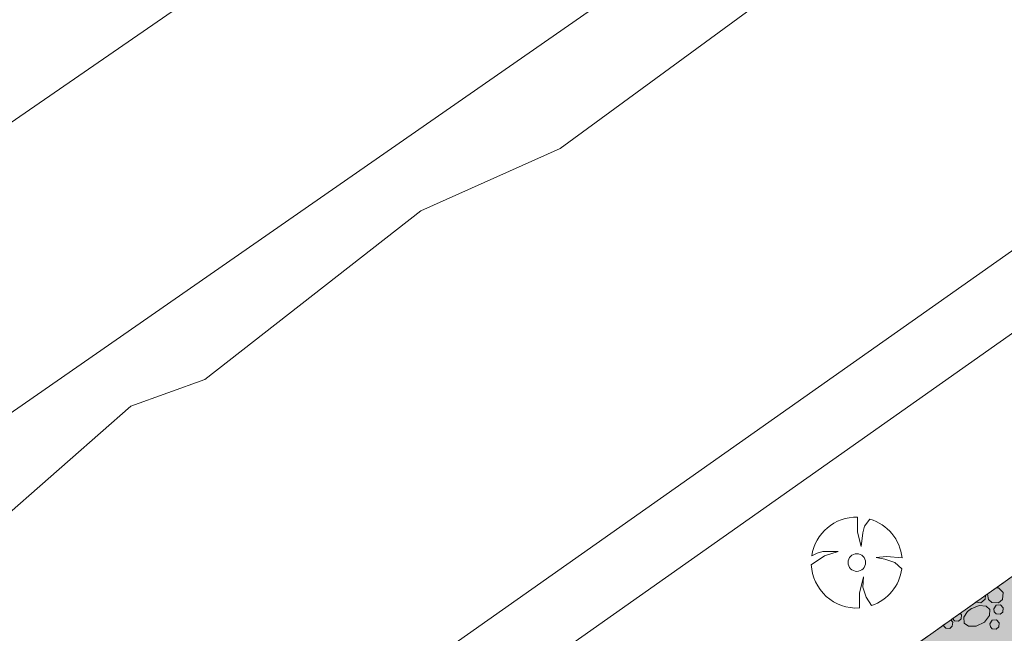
# Model space of a CAD drawing. Header units: metres. Extents: x 148691 to 149199, y 486355 to 486958.
# Tile 7 of 93: x 148914 to 148963, y 486540 to 486570. Entities that reach past the tile are written whole.
import ezdxf

# ---------------------------------------------------------------- set-up
doc = ezdxf.new("R2010")
doc.units = ezdxf.units.M
doc.header["$MEASUREMENT"] = 0
doc.linetypes.add('DGN Style 2', pattern=[1, 0.6, -0.4])
for name, color, linetype, lineweight in [('BWR-best-situatie', 2, 'Continuous', 13), ('BWR-verw-situatie', 214, 'DGN Style 2', 13), ('TOP-L-topo objecten punt', 7, 'Continuous', 0), ('TOP-L-topo objecten vlak', 7, 'Continuous', 0), ('WVB-alg-onderhoek', 7, 'Continuous', 30), ('WVB-pen-dik 013', 1, 'Continuous', 0), ('WVB-raster-20%', 254, 'Continuous', 30)]:
    doc.layers.add(name, color=color, linetype=linetype, lineweight=lineweight)

# ---------------------------------------------------------------- blocks, each defined once
blk = doc.blocks.new('BBOOM')
at = {"layer": 'BWR-best-situatie'}
for p, q in [((0.016, 0.603), (0.016, 0.9)), ((0.016, 0.804), (0.016, 0.871)), ((0.26, 0.861), (0.15, 0.72)), ((0.083, 0.318), (0.016, 0.603)), ((0.116, 0.586), (0.083, 0.318)), ((0.15, 0.72), (0.116, 0.586)), ((-0.67, 0.217), (-0.787, 0.185)), ((-0.368, 0.218), (-0.67, 0.217)), ((-0.637, 0.135), (-0.368, 0.218)), ((-0.9, -0.042), (-0.637, 0.135)), ((-0.787, 0.185), (-0.89, 0.134)), ((0.384, 0.1), (0.586, 0.117)), ((0.551, 0.067), (0.384, 0.1)), ((0.752, 0), (0.551, 0.067)), ((0.586, 0.117), (0.895, 0.092)), ((0.89, -0.121), (0.752, 0)), ((0.133, -0.283), (0.05, -0.603)), ((0.116, -0.484), (0.133, -0.283)), ((0.184, -0.685), (0.116, -0.484)), ((0.05, -0.603), (0.051, -0.899)), ((0.293, -0.851), (0.184, -0.685))]:
    blk.add_line(p, q, dxfattribs=at)
blk.add_circle((0, 0), 0.174, dxfattribs=at)
for start, end in [(88.9495, 171.4867), (5.8447, 73.1614), (182.6375, 273.2485), (289.0687, 352.197)]:
    blk.add_arc((-0.001, 0), 0.9, start, end, dxfattribs=at)

msp = doc.modelspace()

# ---------------------------------------------------------------- hatches: boundary and pattern name
at = {"layer": 'WVB-raster-20%', "linetype": 'Continuous', "lineweight": 0}
msp.add_hatch(color=256, dxfattribs=at).paths.add_polyline_path([(148922.439, 486513.361), (148924.789, 486510.032), (148924.907, 486510.116), (148930.13, 486512.953), (148943.424, 486522.133), (148949.313, 486527.325), (148954.489, 486530.988), (149000.366, 486563.451), (148997.917, 486566.841), (148952.181, 486534.448), (148947.425, 486530.898), (148938.758, 486525.734), (148927.819, 486518.117), (148923.544, 486514.142)], flags=0)

# ---------------------------------------------------------------- linework, layer by layer
at = {"layer": 'BWR-verw-situatie'}
msp.add_line((148952.181, 486534.448), (148997.917, 486566.841), dxfattribs=at)
at = {"layer": 'TOP-L-topo objecten vlak', "color": 7, "linetype": 'Continuous', "lineweight": 0}
for p, q in [((148971.841, 486590.756), (148902.051, 486542.238)), ((148916.703, 486521.484), (148991.596, 486574.311)), ((148983.114, 486572.391), (148914.761, 486524.236)), ((148950.197, 486570.235), (148940.976, 486563.498)), ((148940.976, 486563.498), (148934.096, 486560.422)), ((148934.096, 486560.422), (148923.411, 486552.073)), ((148923.411, 486552.073), (148919.751, 486550.755)), ((148919.751, 486550.755), (148913.75, 486545.482))]:
    msp.add_line(p, q, dxfattribs=at)
at = {"layer": 'TOP-L-topo objecten vlak', "color": 7, "linetype": 'Continuous', "lineweight": 0, "flags": 128}
for points in [[(148970.327, 486603.755), (148910.369, 486562.405), (148895.303, 486551.797)], [(148903.875, 486539.654), (148905.26, 486540.649), (148910.383, 486542.113), (148913.75, 486545.482), (148919.751, 486550.755), (148923.411, 486552.073), (148934.096, 486560.422), (148940.976, 486563.498), (148950.197, 486570.235), (148961.761, 486579.756), (148971.203, 486586.713)]]:
    msp.add_lwpolyline(points, dxfattribs=at)
at = {"layer": 'WVB-alg-onderhoek', "lineweight": 40, "ltscale": 500}
msp.add_3dface([(148700.488, 486813.029), (148938.261, 486361.848), (149192.16, 486495.653), (148954.388, 486946.834)], dxfattribs=at)
at = {"layer": 'WVB-pen-dik 013'}
msp.add_line((148962.106, 486541.464), (148962.126, 486541.492), dxfattribs=at)
at = {"layer": 'WVB-pen-dik 013', "flags": 128}
for points in [[(148962.007, 486541.407), (148961.989, 486541.214), (148961.781, 486541.041), (148961.518, 486541.061)], [(148962.524, 486541.773), (148962.654, 486541.781), (148962.886, 486541.539), (148962.851, 486541.201), (148962.644, 486541.029), (148962.314, 486541.051), (148962.159, 486541.204), (148962.106, 486541.464)], [(148961.289, 486540.746), (148961.684, 486540.904), (148962.044, 486540.871), (148962.216, 486540.706), (148962.209, 486540.416), (148961.949, 486540.081), (148961.546, 486539.881), (148961.166, 486539.876), (148960.951, 486540.026), (148960.934, 486540.331), (148961.109, 486540.599), (148961.306, 486540.756)], [(148962.414, 486540.739), (148962.539, 486540.921), (148962.741, 486540.931), (148962.881, 486540.786), (148962.859, 486540.581), (148962.734, 486540.479), (148962.536, 486540.494), (148962.441, 486540.584), (148962.414, 486540.739)], [(148960.75, 486540.517), (148960.821, 486540.444), (148960.799, 486540.239), (148960.674, 486540.136), (148960.476, 486540.151), (148960.384, 486540.241), (148960.381, 486540.256)], [(148960.283, 486540.186), (148960.384, 486540.079), (148960.364, 486539.876), (148960.241, 486539.771), (148960.041, 486539.789), (148959.949, 486539.879), (148959.937, 486539.941)], [(148962.214, 486539.999), (148962.341, 486540.179), (148962.541, 486540.191), (148962.681, 486540.046), (148962.659, 486539.841), (148962.536, 486539.736), (148962.336, 486539.754), (148962.244, 486539.844), (148962.214, 486539.999)]]:
    msp.add_lwpolyline(points, dxfattribs=at)
at = {"layer": 'WVB-raster-20%', "linetype": 'Continuous', "lineweight": 0, "flags": 128}
msp.add_lwpolyline([(148922.439, 486513.361), (148924.789, 486510.032), (148924.907, 486510.116), (148930.13, 486512.953), (148943.424, 486522.133), (148949.313, 486527.325), (148954.489, 486530.988), (149000.366, 486563.451), (148997.917, 486566.841), (148952.181, 486534.448), (148947.425, 486530.898), (148938.758, 486525.734), (148927.819, 486518.117), (148923.544, 486514.142)], close=True, dxfattribs=at)

# ---------------------------------------------------------------- block references
at = {"layer": 'TOP-L-topo objecten punt', "color": 7, "linetype": 'Continuous', "lineweight": 0, "xscale": 2.5, "yscale": 2.5, "zscale": 2.5}
msp.add_blockref('BBOOM', (148955.643, 486543.026), dxfattribs=at)

doc.saveas('drawing.dxf')
